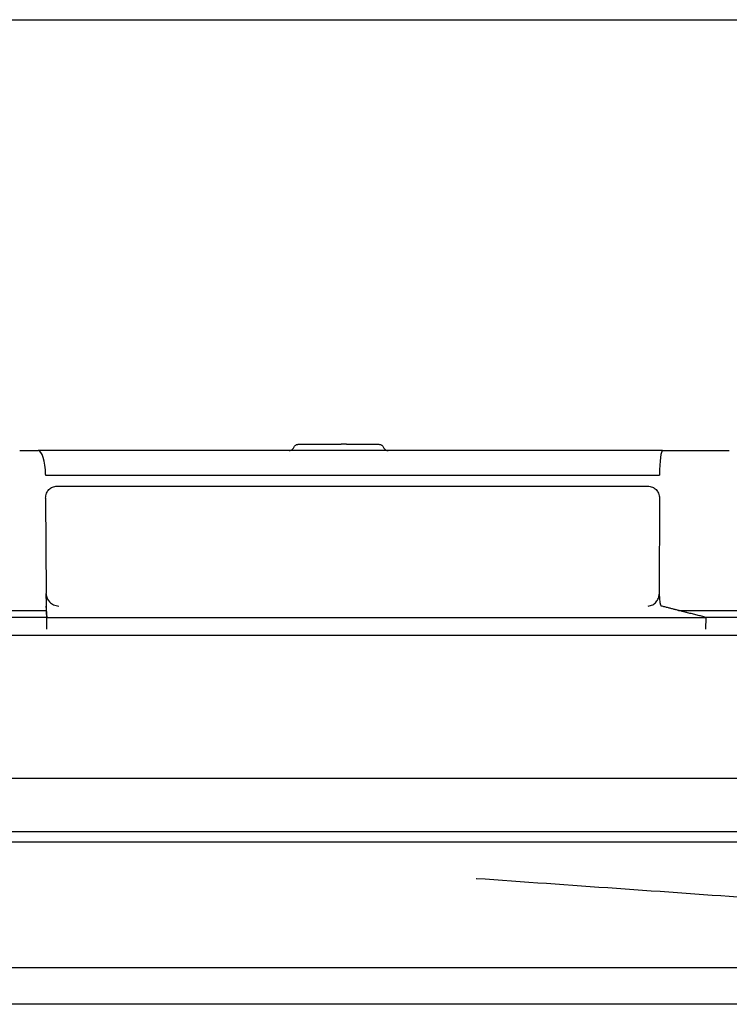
# Model space of a CAD drawing. Header units: millimetres. Extents: x -13716 to 13716, y -300 to 4365.
# Tile 9 of 12: x 1793 to 1822, y 3977 to 4017. Entities that reach past the tile are written whole.
import ezdxf

# ---------------------------------------------------------------- set-up
doc = ezdxf.new("R2010")
doc.units = ezdxf.units.MM
doc.header["$LTSCALE"] = 15
doc.layers.add('_Sichtbarkanten', color=7, linetype='Continuous', lineweight=25)

msp = doc.modelspace()

# ---------------------------------------------------------------- linework, layer by layer
at = {"layer": '_Sichtbarkanten'}
for p, q in [((909.868, 4016.565), (2713.242, 4016.565)), ((1804.332, 3999.315), (1804.326, 3999.315)), ((1804.329, 3999.315), (1804.33, 3999.315)), ((1804.332, 3999.315), (1806.062, 3999.315)), ((1806.275, 3999.315), (1806.062, 3999.315)), ((1806.275, 3999.315), (1807.595, 3999.315)), ((1807.599, 3999.315), (1807.595, 3999.315)), ((1807.595, 3999.315), (1807.599, 3999.315)), ((1793.005, 3999.065), (1793.752, 3999.065)), ((1819.124, 3999.065), (1793.752, 3999.065)), ((1819.124, 3999.065), (1819.902, 3999.065)), ((1819.902, 3999.065), (1819.91, 3999.065)), ((1794.055, 3998.083), (1794.055, 3998.066)), ((1794.055, 3998.066), (1818.996, 3998.066)), ((1818.996, 3998.083), (1818.996, 3998.066)), ((1794.519, 3997.615), (1818.515, 3997.615)), ((1794.06, 3997.129), (1794.08, 3993.259)), ((1818.994, 3997.129), (1818.985, 3993.259)), ((1794.081, 3993.057), (1794.08, 3993.234)), ((1758.709, 3992.565), (1794.086, 3992.565)), ((1819.772, 3992.565), (1861.29, 3992.565)), ((1764.664, 3992.299), (1794.106, 3992.299)), ((1794.107, 3992.286), (1820.886, 3992.286)), ((1794.109, 3991.808), (1794.107, 3992.286)), ((1820.832, 3992.299), (1856.056, 3992.299)), ((1820.885, 3991.808), (1820.886, 3992.286)), ((1764.055, 3991.565), (1858.866, 3991.565)), ((1763.547, 3985.758), (1859.372, 3985.758)), ((1860.711, 3983.566), (1762.399, 3983.566)), ((1761.855, 3983.166), (1861.255, 3983.166)), ((1811.557, 3981.669), (1811.555, 3981.669)), ((1775.925, 3978.065), (1858.846, 3978.065)), ((1805.817, 3978.065), (1805.817, 3978.065)), ((1872.555, 3976.565), (1750.555, 3976.565))]:
    msp.add_line(p, q, dxfattribs=at)
for centre, major_axis, ratio, start_param, end_param in [((1793.752, 3998.065), (0, 1), 0.302529, 4.729842, 6.283185), ((1819.124, 3998.065), (0, 1), 0.12863, 0, 1.553343), ((1794.081, 3993.243), (-0.003, 0.5), 0.002085, 1.588646, 3.094849), ((1819.077, 3993.243), (0.003, 0.5), 0.184023, 1.589763, 3.095926), ((1794.082, 3993.066), (-0.003, 0.5), 0.002085, 1.589075, 3.141604), ((1794.108, 3991.8), (-0.003, 0.499), 0.002134, 4.72833, 6.251867)]:
    msp.add_ellipse(centre, major_axis=major_axis, ratio=ratio, start_param=start_param, end_param=end_param, dxfattribs=at)
for points, knots in [([(1804.14, 3999.19), (1804.148, 3999.21), (1804.16, 3999.229), (1804.188, 3999.262), (1804.204, 3999.276), (1804.241, 3999.298), (1804.261, 3999.306), (1804.289, 3999.312), (1804.297, 3999.313), (1804.309, 3999.315), (1804.313, 3999.315), (1804.319, 3999.315), (1804.321, 3999.315), (1804.324, 3999.315), (1804.324, 3999.315), (1804.325, 3999.315), (1804.325, 3999.315), (1804.33, 3999.315), (1804.327, 3999.315), (1804.329, 3999.315)], [0, 0, 0, 0, 0.00643912, 0.00643912, 0.01280948, 0.01280948, 0.01918228, 0.01918228, 0.02156224, 0.02156224, 0.02276768, 0.02276768, 0.02337231, 0.02337231, 0.02352357, 0.02352357, 0.02363701, 0.02363701, 0.02503016, 0.02503016, 0.02503016, 0.02503016]), ([(1807.599, 3999.315), (1807.611, 3999.315), (1807.623, 3999.314), (1807.646, 3999.31), (1807.657, 3999.307), (1807.68, 3999.299), (1807.692, 3999.293), (1807.714, 3999.279), (1807.725, 3999.272), (1807.744, 3999.254), (1807.753, 3999.244), (1807.77, 3999.22), (1807.778, 3999.206), (1807.785, 3999.19)], [0, 0, 0, 0, 0.00354972, 0.00354972, 0.00699182, 0.00699182, 0.01091701, 0.01091701, 0.01484221, 0.01484221, 0.0187674, 0.0187674, 0.02368758, 0.02368758, 0.02368758, 0.02368758]), ([(1803.969, 3999.065), (1803.964, 3999.065), (1803.96, 3999.065), (1803.956, 3999.065), (1803.955, 3999.065), (1803.955, 3999.065), (1803.955, 3999.065), (1803.955, 3999.065), (1803.955, 3999.065), (1803.955, 3999.065), (1803.955, 3999.065), (1803.955, 3999.065), (1803.955, 3999.065), (1803.955, 3999.065), (1803.955, 3999.065), (1803.955, 3999.065), (1803.955, 3999.065), (1803.957, 3999.065), (1803.96, 3999.065), (1803.964, 3999.066), (1803.967, 3999.066), (1803.977, 3999.066), (1803.985, 3999.068), (1804.014, 3999.073), (1804.035, 3999.081), (1804.072, 3999.102), (1804.089, 3999.115), (1804.117, 3999.147), (1804.129, 3999.165), (1804.139, 3999.186), (1804.14, 3999.188), (1804.14, 3999.19)], [0, 0, 0, 0, 0.00640292, 0.00640292, 0.00959406, 0.00959406, 0.01019194, 0.01019194, 0.01052422, 0.01052422, 0.01064036, 0.01064036, 0.01066138, 0.01066138, 0.01068146, 0.01068146, 0.01071281, 0.01071281, 0.01135386, 0.01135386, 0.01213086, 0.01213086, 0.01446537, 0.01446537, 0.02093602, 0.02093602, 0.02730519, 0.02730519, 0.03367802, 0.03367802, 0.03431969, 0.03431969, 0.03431969, 0.03431969]), ([(1807.785, 3999.19), (1807.793, 3999.171), (1807.804, 3999.152), (1807.832, 3999.119), (1807.848, 3999.105), (1807.885, 3999.083), (1807.905, 3999.075), (1807.936, 3999.068), (1807.946, 3999.067), (1807.96, 3999.066), (1807.962, 3999.066), (1807.966, 3999.065), (1807.967, 3999.065), (1807.968, 3999.065), (1807.969, 3999.065), (1807.969, 3999.065), (1807.969, 3999.065), (1807.969, 3999.065), (1807.969, 3999.065), (1807.97, 3999.065), (1807.97, 3999.065), (1807.97, 3999.065), (1807.97, 3999.065), (1807.97, 3999.065), (1807.97, 3999.065), (1807.97, 3999.065)], [0, 0, 0, 0, 0.00643845, 0.00643845, 0.01280882, 0.01280882, 0.01918159, 0.01918159, 0.02233706, 0.02233706, 0.02313389, 0.02313389, 0.02343265, 0.02343265, 0.02354468, 0.02354468, 0.0235867, 0.0235867, 0.02360656, 0.02360656, 0.0236266, 0.0236266, 0.02366559, 0.02366559, 0.02379966, 0.02379966, 0.02379966, 0.02379966]), ([(1819.902, 3999.065), (1819.934, 3999.065), (1819.967, 3999.065), (1820.001, 3999.065), (1820.027, 3999.065), (1820.054, 3999.065), (1820.082, 3999.065), (1820.122, 3999.065), (1820.164, 3999.065), (1820.208, 3999.065), (1820.234, 3999.065), (1820.26, 3999.065), (1820.286, 3999.065), (1820.336, 3999.065), (1820.388, 3999.065), (1820.441, 3999.065), (1820.465, 3999.065), (1820.489, 3999.065), (1820.513, 3999.065), (1820.572, 3999.065), (1820.634, 3999.065), (1820.696, 3999.065), (1820.717, 3999.065), (1820.737, 3999.065), (1820.758, 3999.065), (1820.827, 3999.065), (1820.897, 3999.065), (1820.968, 3999.065), (1820.984, 3999.065), (1821, 3999.065), (1821.016, 3999.065)], [0.0000004, 0.0000004, 0.0000004, 0.0000004, 0.0709999, 0.0709999, 0.0709999, 0.125, 0.125, 0.125, 0.2038322, 0.2038322, 0.2038322, 0.25, 0.25, 0.25, 0.336501, 0.336501, 0.336501, 0.375, 0.375, 0.375, 0.4692399, 0.4692399, 0.4692399, 0.5, 0.5, 0.5, 0.6019237, 0.6019237, 0.6019237, 0.6247386, 0.6247386, 0.6247386, 0.6247386]), ([(1821.285, 3999.065), (1821.371, 3999.065), (1821.457, 3999.065), (1821.543, 3999.065), (1821.548, 3999.065), (1821.554, 3999.065), (1821.56, 3999.065), (1821.56, 3999.065), (1821.56, 3999.065), (1821.56, 3999.065)], [0.7500261, 0.7500261, 0.7500261, 0.7500261, 0.8673233, 0.8673233, 0.8673233, 0.875, 0.875, 0.875, 0.8750836, 0.8750836, 0.8750836, 0.8750836]), ([(1794.06, 3997.129), (1794.06, 3997.162), (1794.062, 3997.194), (1794.074, 3997.261), (1794.084, 3997.294), (1794.119, 3997.382), (1794.152, 3997.433), (1794.234, 3997.519), (1794.282, 3997.553), (1794.365, 3997.59), (1794.396, 3997.6), (1794.458, 3997.612), (1794.488, 3997.615), (1794.519, 3997.615)], [-0.076634, -0.076634, -0.076634, -0.076634, -0.06673879, -0.06673879, -0.05633804, -0.05633804, -0.03804575, -0.03804575, -0.01978643, -0.01978643, -0.00964417, -0.00964417, -0.000001, -0.000001, -0.000001, -0.000001]), ([(1818.515, 3997.615), (1818.547, 3997.615), (1818.579, 3997.612), (1818.643, 3997.6), (1818.676, 3997.59), (1818.762, 3997.552), (1818.812, 3997.518), (1818.897, 3997.432), (1818.931, 3997.381), (1818.968, 3997.293), (1818.978, 3997.26), (1818.991, 3997.194), (1818.994, 3997.161), (1818.994, 3997.129)], [-0.07665019, -0.07665019, -0.07665019, -0.07665019, -0.06695301, -0.06695301, -0.0567521, -0.0567521, -0.03848474, -0.03848474, -0.02019094, -0.02019094, -0.00984488, -0.00984488, 0, 0, 0, 0]), ([(1794.081, 3993.234), (1794.081, 3993.238), (1794.081, 3993.243), (1794.08, 3993.251), (1794.08, 3993.255), (1794.08, 3993.259)], [-0.002454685, -0.002454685, -0.002454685, -0.002454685, -0.001238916, -0.001238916, 0, 0, 0, 0]), ([(1794.081, 3993.234), (1794.082, 3993.207), (1794.086, 3993.179), (1794.099, 3993.124), (1794.108, 3993.096), (1794.144, 3993.012), (1794.178, 3992.961), (1794.266, 3992.867), (1794.321, 3992.828), (1794.449, 3992.766), (1794.523, 3992.747), (1794.598, 3992.744), (1794.599, 3992.744), (1794.6, 3992.743)], [0.00001327, 0.00001327, 0.00001327, 0.00001327, 0.00834114, 0.00834114, 0.01722911, 0.01722911, 0.03643082, 0.03643082, 0.05920891, 0.05920891, 0.08582684, 0.08582684, 0.08620556, 0.08620556, 0.08620556, 0.08620556]), ([(1818.533, 3992.743), (1818.533, 3992.744), (1818.534, 3992.744), (1818.599, 3992.747), (1818.663, 3992.766), (1818.774, 3992.828), (1818.822, 3992.867), (1818.899, 3992.961), (1818.928, 3993.012), (1818.96, 3993.096), (1818.968, 3993.124), (1818.979, 3993.179), (1818.983, 3993.207), (1818.984, 3993.234)], [-0.00038172, -0.00038172, -0.00038172, -0.00038172, 0, 0, 0.02682881, 0.02682881, 0.0497877, 0.0497877, 0.06914169, 0.06914169, 0.07810016, 0.07810016, 0.08649247, 0.08649247, 0.08649247, 0.08649247]), ([(1818.985, 3993.259), (1818.985, 3993.255), (1818.985, 3993.251), (1818.985, 3993.242), (1818.984, 3993.238), (1818.984, 3993.234)], [-0.002508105, -0.002508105, -0.002508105, -0.002508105, -0.001265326, -0.001265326, -0.000051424, -0.000051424, -0.000051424, -0.000051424]), ([(1840.003, 3979.567), (1834.726, 3979.998), (1828.866, 3980.434), (1819.163, 3981.133), (1815.351, 3981.401), (1811.557, 3981.669)], [0, 0, 0, 0, 1.838106, 1.838106, 2.978887, 2.978887, 2.978887, 2.978887])]:
    msp.add_open_spline(points, degree=3, knots=knots, dxfattribs=at)
for points in [[(1821.016, 3999.065), (1821.105, 3999.065), (1821.195, 3999.065), (1821.285, 3999.065)], [(1821.56, 3999.065), (1821.651, 3999.065), (1821.742, 3999.065), (1821.832, 3999.065)], [(1794.107, 3992.286), (1794.105, 3992.329), (1794.1, 3992.419), (1794.093, 3992.571), (1794.087, 3992.684), (1794.084, 3992.743)], [(1794.086, 3992.565), (1794.089, 3992.532), (1794.094, 3992.467), (1794.1, 3992.379), (1794.104, 3992.325), (1794.106, 3992.299)]]:
    msp.add_open_spline(points, degree=3, dxfattribs=at)
msp.add_rational_spline([(1820.886, 3992.286), (1820.062, 3992.491), (1819.07, 3992.743)], [1.21561557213, 1.13881668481, 1.05643602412], degree=2, dxfattribs=at)

doc.saveas('drawing.dxf')
